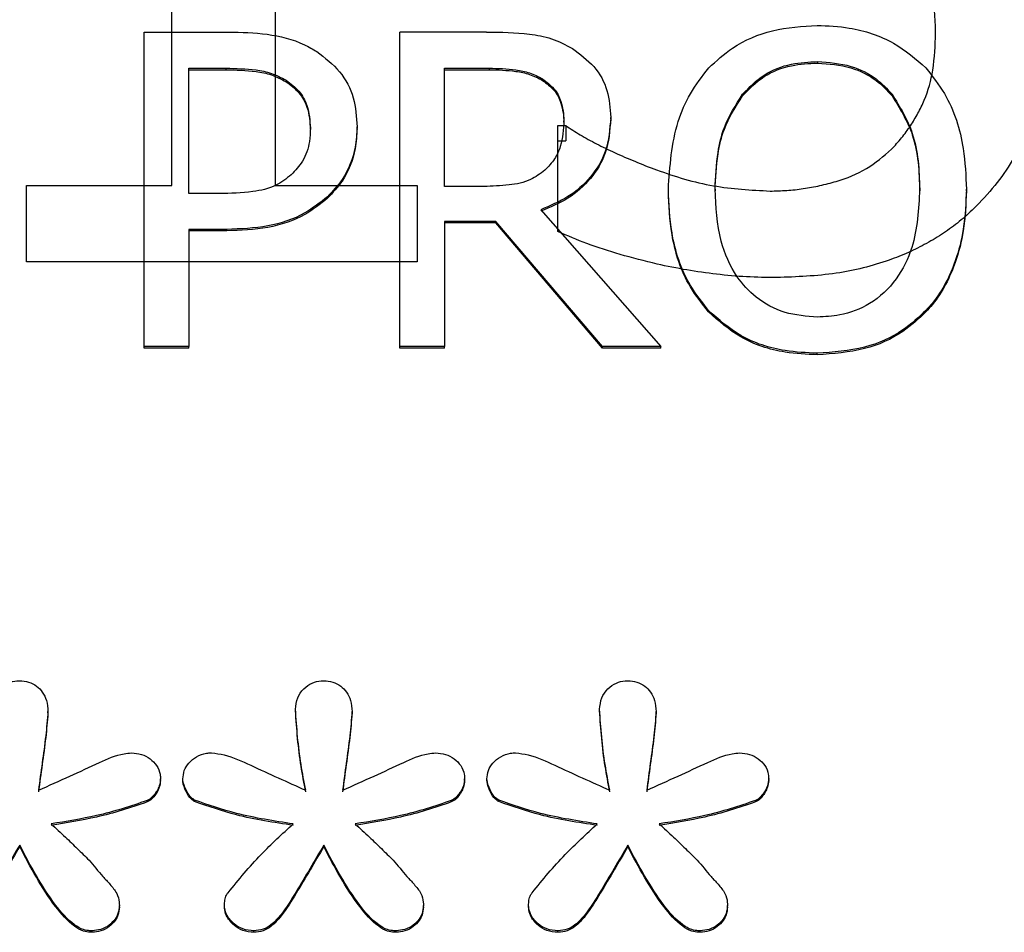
# Model space of a CAD drawing. Header units: inches. Extents: x 0.6 to 16.3, y 0.2 to 11.5.
# Tile 17 of 37: x 4.752 to 4.908, y 7.597 to 7.742. Entities that reach past the tile are written whole.
import ezdxf

# ---------------------------------------------------------------- set-up
doc = ezdxf.new("R2010")
doc.units = ezdxf.units.IN
doc.header["$MEASUREMENT"] = 0

msp = doc.modelspace()

# ---------------------------------------------------------------- linework, layer by layer
at = {"color": 7, "linetype": 'Continuous', "lineweight": 25}
for p, q in [((4.79246, 7.82189), (4.79246, 7.71533)), ((4.77614, 7.71533), (4.77614, 7.79458)), ((4.77174, 7.68985), (4.77174, 7.73964)), ((4.77174, 7.73964), (4.78514, 7.73964)), ((4.81219, 7.68985), (4.81219, 7.73964)), ((4.82593, 7.73964), (4.81219, 7.73964)), ((4.87827, 7.73496), (4.87827, 7.73472)), ((4.77883, 7.73391), (4.7847, 7.73391)), ((4.77883, 7.71406), (4.77883, 7.73391)), ((4.77883, 7.73367), (4.7847, 7.73367)), ((4.7847, 7.73391), (4.7847, 7.73367)), ((4.81928, 7.73391), (4.82632, 7.73391)), ((4.81928, 7.71519), (4.81928, 7.73391)), ((4.81928, 7.73367), (4.82632, 7.73367)), ((4.82632, 7.73391), (4.82632, 7.73367)), ((4.79421, 7.73202), (4.79421, 7.73178)), ((4.83479, 7.73222), (4.83479, 7.73198)), ((4.86643, 7.7298), (4.86643, 7.72956)), ((4.89007, 7.7298), (4.89007, 7.72956)), ((4.83817, 7.72536), (4.83817, 7.7256)), ((4.84556, 7.72589), (4.84556, 7.72613)), ((4.79806, 7.72419), (4.79806, 7.72443)), ((4.80545, 7.72439), (4.80545, 7.72463)), ((4.83721, 7.72482), (4.83844, 7.72482)), ((4.83721, 7.70805), (4.83721, 7.72482)), ((4.83844, 7.72482), (4.83844, 7.72243)), ((4.83721, 7.72243), (4.83844, 7.72243)), ((4.75314, 7.71533), (4.77614, 7.71533)), ((4.75314, 7.70326), (4.75314, 7.71533)), ((4.79246, 7.71533), (4.81494, 7.71533)), ((4.81494, 7.71533), (4.81494, 7.70326)), ((4.8255, 7.71519), (4.81928, 7.71519)), ((4.85468, 7.71451), (4.85468, 7.71475)), ((4.86207, 7.71475), (4.86207, 7.71451)), ((4.89444, 7.71451), (4.89444, 7.71475)), ((4.90183, 7.71451), (4.90183, 7.71475)), ((4.78367, 7.71406), (4.77883, 7.71406)), ((4.80078, 7.71334), (4.80078, 7.71358)), ((4.83449, 7.71152), (4.85347, 7.68985)), ((4.8274, 7.70966), (4.81928, 7.70966)), ((4.81928, 7.70966), (4.81928, 7.68985)), ((4.8274, 7.70942), (4.8274, 7.70966)), ((4.84426, 7.68985), (4.8274, 7.70966)), ((4.78483, 7.70841), (4.77883, 7.70841)), ((4.77883, 7.70841), (4.77883, 7.68985)), ((4.78483, 7.70817), (4.77883, 7.70817)), ((4.78483, 7.70817), (4.78483, 7.70841)), ((4.8274, 7.70942), (4.81928, 7.70942)), ((4.84426, 7.68961), (4.8274, 7.70942)), ((4.81494, 7.70326), (4.75314, 7.70326)), ((4.86103, 7.69534), (4.86103, 7.69558)), ((4.89543, 7.69534), (4.89543, 7.69558)), ((4.77883, 7.68985), (4.77174, 7.68985)), ((4.77174, 7.68961), (4.77174, 7.68985)), ((4.77883, 7.68961), (4.77174, 7.68961)), ((4.77883, 7.68961), (4.77883, 7.68985)), ((4.81928, 7.68985), (4.81219, 7.68985)), ((4.81219, 7.68961), (4.81219, 7.68985)), ((4.81928, 7.68961), (4.81219, 7.68961)), ((4.81928, 7.68961), (4.81928, 7.68985)), ((4.84426, 7.68961), (4.84426, 7.68985)), ((4.85347, 7.68985), (4.84426, 7.68985)), ((4.85347, 7.68961), (4.84426, 7.68961)), ((4.85347, 7.68961), (4.85347, 7.68985)), ((4.87823, 7.68856), (4.87823, 7.6888)), ((4.75654, 7.63187), (4.75654, 7.63211)), ((4.7957, 7.63221), (4.7957, 7.63245)), ((4.80464, 7.63187), (4.80464, 7.63211)), ((4.8438, 7.63221), (4.8438, 7.63245)), ((4.85274, 7.63187), (4.85274, 7.63211)), ((4.77435, 7.62121), (4.77435, 7.62144)), ((4.77789, 7.62121), (4.77789, 7.62144)), ((4.82245, 7.62121), (4.82245, 7.62144)), ((4.82599, 7.62121), (4.82599, 7.62144)), ((4.87055, 7.62121), (4.87055, 7.62144)), ((4.77224, 7.61779), (4.77224, 7.61803)), ((4.77975, 7.61785), (4.77975, 7.61808)), ((4.82034, 7.61779), (4.82034, 7.61803)), ((4.82785, 7.61785), (4.82785, 7.61808)), ((4.86844, 7.61779), (4.86844, 7.61803)), ((4.75207, 7.61072), (4.75207, 7.61096)), ((4.80017, 7.61072), (4.80017, 7.61096)), ((4.84827, 7.61072), (4.84827, 7.61096)), ((4.76784, 7.60116), (4.76784, 7.6014)), ((4.78447, 7.60116), (4.78447, 7.6014)), ((4.81594, 7.60116), (4.81594, 7.6014)), ((4.83257, 7.60116), (4.83257, 7.6014)), ((4.86404, 7.60116), (4.86404, 7.6014)), ((4.76324, 7.59716), (4.76324, 7.5974)), ((4.78913, 7.59716), (4.78913, 7.5974)), ((4.81134, 7.59716), (4.81134, 7.5974)), ((4.83722, 7.59716), (4.83722, 7.5974)), ((4.85944, 7.59716), (4.85944, 7.5974))]:
    msp.add_line(p, q, dxfattribs=at)
for points, knots in [([(4.89695, 7.73948), (4.89692, 7.74062), (4.89687, 7.74281), (4.89638, 7.74593), (4.89558, 7.74873), (4.89445, 7.75119), (4.89302, 7.75332), (4.89135, 7.75517), (4.89002, 7.75615), (4.88936, 7.75663)], [0, 0, 0, 0, 0.177461, 0.339704, 0.488732, 0.62712, 0.754607, 0.877902, 1, 1, 1, 1]), ([(4.86107, 7.73395), (4.86228, 7.73506), (4.86514, 7.7377), (4.87115, 7.74024), (4.87586, 7.74054), (4.87823, 7.74069)], [0, 0, 0, 0, 0.264089, 0.628576, 1, 1, 1, 1]), ([(4.87823, 7.74069), (4.87993, 7.74061), (4.88411, 7.74042), (4.89034, 7.73836), (4.89381, 7.73536), (4.89543, 7.73395)], [0, 0, 0, 0, 0.265818, 0.65509, 1, 1, 1, 1]), ([(4.78514, 7.73964), (4.78716, 7.73959), (4.79124, 7.73949), (4.79605, 7.73832), (4.79844, 7.73692), (4.7991, 7.73654)], [0, 0, 0, 0, 0.418669, 0.840635, 1, 1, 1, 1]), ([(4.82593, 7.73964), (4.8282, 7.73961), (4.83164, 7.73956), (4.8363, 7.73872), (4.83842, 7.7376), (4.83951, 7.73702)], [0, 0, 0, 0, 0.483407, 0.735045, 1, 1, 1, 1]), ([(4.88997, 7.72108), (4.89052, 7.72168), (4.89159, 7.72286), (4.89299, 7.72477), (4.89419, 7.72676), (4.89559, 7.72963), (4.89676, 7.7339), (4.89689, 7.73751), (4.89695, 7.73948)], [0, 0, 0, 0, 0.117405, 0.232528, 0.346233, 0.459418, 0.705483, 1, 1, 1, 1]), ([(4.9142, 7.73833), (4.91418, 7.73729), (4.91413, 7.73522), (4.91377, 7.73217), (4.91319, 7.72922), (4.91237, 7.72637), (4.91109, 7.72302), (4.90916, 7.71927), (4.90641, 7.71524), (4.90414, 7.71287), (4.90301, 7.71169)], [0, 0, 0, 0, 0.106935, 0.211114, 0.313112, 0.413538, 0.513033, 0.676291, 0.837723, 1, 1, 1, 1]), ([(4.7991, 7.73654), (4.80037, 7.73555), (4.80292, 7.73358), (4.80515, 7.72927), (4.80535, 7.72618), (4.80545, 7.72463)], [0, 0, 0, 0, 0.332227, 0.665173, 1, 1, 1, 1]), ([(4.83951, 7.73702), (4.84071, 7.73614), (4.84312, 7.73437), (4.84529, 7.73042), (4.84547, 7.72756), (4.84556, 7.72613)], [0, 0, 0, 0, 0.332483, 0.66621, 1, 1, 1, 1]), ([(4.86643, 7.7298), (4.86749, 7.73089), (4.86961, 7.73308), (4.87394, 7.73474), (4.87689, 7.73489), (4.87827, 7.73496)], [0, 0, 0, 0, 0.346115, 0.694283, 1, 1, 1, 1]), ([(4.86643, 7.72956), (4.86749, 7.73065), (4.86961, 7.73284), (4.87394, 7.7345), (4.87689, 7.73465), (4.87827, 7.73472)], [0, 0, 0, 0, 0.346115, 0.694283, 1, 1, 1, 1]), ([(4.87827, 7.73496), (4.88007, 7.73483), (4.88337, 7.73458), (4.88748, 7.73255), (4.88927, 7.73065), (4.89007, 7.7298)], [0, 0, 0, 0, 0.397274, 0.731601, 1, 1, 1, 1]), ([(4.87827, 7.73472), (4.88007, 7.73459), (4.88337, 7.73434), (4.88748, 7.73231), (4.88927, 7.73041), (4.89007, 7.72956)], [0, 0, 0, 0, 0.397274, 0.731601, 1, 1, 1, 1]), ([(4.7847, 7.73391), (4.78629, 7.73388), (4.78871, 7.73382), (4.79196, 7.73319), (4.79345, 7.73241), (4.79421, 7.73202)], [0, 0, 0, 0, 0.483566, 0.736159, 1, 1, 1, 1]), ([(4.7847, 7.73367), (4.78629, 7.73364), (4.78871, 7.73358), (4.79196, 7.73295), (4.79345, 7.73217), (4.79421, 7.73178)], [0, 0, 0, 0, 0.4835656, 0.7361587, 1, 1, 1, 1]), ([(4.82632, 7.73391), (4.82774, 7.73388), (4.82989, 7.73383), (4.83279, 7.73325), (4.83412, 7.73257), (4.83479, 7.73222)], [0, 0, 0, 0, 0.483708, 0.736482, 1, 1, 1, 1]), ([(4.82632, 7.73367), (4.82774, 7.73364), (4.82989, 7.73359), (4.83279, 7.73301), (4.83412, 7.73233), (4.83479, 7.73198)], [0, 0, 0, 0, 0.483708, 0.736482, 1, 1, 1, 1]), ([(4.85468, 7.71475), (4.85492, 7.71838), (4.85526, 7.72361), (4.85802, 7.73002), (4.86004, 7.73263), (4.86107, 7.73395)], [0, 0, 0, 0, 0.529171, 0.760302, 1, 1, 1, 1]), ([(4.89543, 7.73395), (4.89646, 7.73263), (4.89941, 7.72884), (4.90151, 7.72208), (4.90174, 7.7169), (4.90183, 7.71475)], [0, 0, 0, 0, 0.2390331, 0.6848463, 1, 1, 1, 1]), ([(4.79421, 7.73202), (4.79493, 7.73148), (4.79638, 7.73039), (4.79782, 7.7277), (4.79797, 7.72563), (4.79806, 7.72443)], [0, 0, 0, 0, 0.294213, 0.588988, 1, 1, 1, 1]), ([(4.79421, 7.73178), (4.79493, 7.73124), (4.79638, 7.73015), (4.79782, 7.72746), (4.79797, 7.7254), (4.79806, 7.72419)], [0, 0, 0, 0, 0.294213, 0.588988, 1, 1, 1, 1]), ([(4.83479, 7.73222), (4.83543, 7.73174), (4.8367, 7.73078), (4.83795, 7.72842), (4.83809, 7.72663), (4.83817, 7.7256)], [0, 0, 0, 0, 0.298018, 0.596766, 1, 1, 1, 1]), ([(4.83479, 7.73198), (4.83543, 7.7315), (4.8367, 7.73054), (4.83795, 7.72818), (4.83809, 7.72639), (4.83817, 7.72536)], [0, 0, 0, 0, 0.298018, 0.596766, 1, 1, 1, 1]), ([(4.86207, 7.71475), (4.86215, 7.7167), (4.86229, 7.72), (4.86351, 7.72521), (4.86534, 7.72809), (4.86643, 7.7298)], [0, 0, 0, 0, 0.36983, 0.625383, 1, 1, 1, 1]), ([(4.89007, 7.7298), (4.8913, 7.72779), (4.89331, 7.72448), (4.89429, 7.71923), (4.89439, 7.71625), (4.89444, 7.71475)], [0, 0, 0, 0, 0.434799, 0.714382, 1, 1, 1, 1]), ([(4.86207, 7.71451), (4.86215, 7.71646), (4.86229, 7.71976), (4.86351, 7.72497), (4.86534, 7.72785), (4.86643, 7.72956)], [0, 0, 0, 0, 0.36983, 0.625383, 1, 1, 1, 1]), ([(4.89007, 7.72956), (4.8913, 7.72755), (4.89331, 7.72424), (4.89429, 7.71899), (4.89439, 7.71601), (4.89444, 7.71451)], [0, 0, 0, 0, 0.434799, 0.714382, 1, 1, 1, 1]), ([(4.84556, 7.72613), (4.84542, 7.7243), (4.84516, 7.72092), (4.84255, 7.71657), (4.83895, 7.71338), (4.83597, 7.71214), (4.83449, 7.71152)], [0, 0, 0, 0, 0.284906, 0.524908, 0.763987, 1, 1, 1, 1]), ([(4.84556, 7.72589), (4.84542, 7.72406), (4.84516, 7.72068), (4.84255, 7.71633), (4.83895, 7.71314), (4.83597, 7.7119), (4.83449, 7.71128)], [0, 0, 0, 0, 0.2849063, 0.5249079, 0.7639874, 1, 1, 1, 1]), ([(4.83817, 7.7256), (4.83808, 7.72422), (4.83795, 7.72213), (4.83676, 7.71945), (4.83569, 7.71834), (4.83514, 7.71777)], [0, 0, 0, 0, 0.481916, 0.732223, 1, 1, 1, 1]), ([(4.79806, 7.72443), (4.79803, 7.72373), (4.79796, 7.72192), (4.79709, 7.71925), (4.79567, 7.71773), (4.79503, 7.71705)], [0, 0, 0, 0, 0.261236, 0.66725, 1, 1, 1, 1]), ([(4.80545, 7.72463), (4.80538, 7.72355), (4.80521, 7.72066), (4.80368, 7.71671), (4.80159, 7.71445), (4.80078, 7.71358)], [0, 0, 0, 0, 0.266723, 0.716133, 1, 1, 1, 1]), ([(4.80545, 7.72439), (4.80538, 7.72332), (4.80521, 7.72042), (4.80368, 7.71647), (4.80159, 7.71421), (4.80078, 7.71334)], [0, 0, 0, 0, 0.266723, 0.716133, 1, 1, 1, 1]), ([(4.83844, 7.72482), (4.8392, 7.72433), (4.84078, 7.7233), (4.84337, 7.72189), (4.84625, 7.72049), (4.84943, 7.71913), (4.85453, 7.71712), (4.86163, 7.71497), (4.86777, 7.71463), (4.87078, 7.71447)], [0, 0, 0, 0, 0.079737, 0.166239, 0.25979, 0.360612, 0.468884, 0.739975, 1, 1, 1, 1]), ([(4.87078, 7.71447), (4.87166, 7.71449), (4.87341, 7.71453), (4.87604, 7.71483), (4.87866, 7.71531), (4.88207, 7.71617), (4.88616, 7.71778), (4.88871, 7.71999), (4.88997, 7.72108)], [0, 0, 0, 0, 0.125248, 0.250896, 0.377667, 0.506261, 0.755293, 1, 1, 1, 1]), ([(4.83514, 7.71777), (4.83442, 7.71722), (4.83277, 7.71597), (4.82931, 7.71532), (4.82682, 7.71524), (4.8255, 7.71519)], [0, 0, 0, 0, 0.269382, 0.612222, 1, 1, 1, 1]), ([(4.79503, 7.71705), (4.79426, 7.71643), (4.79249, 7.71504), (4.78844, 7.71418), (4.78542, 7.7141), (4.78367, 7.71406)], [0, 0, 0, 0, 0.249264, 0.564905, 1, 1, 1, 1]), ([(4.86103, 7.69558), (4.86002, 7.69687), (4.85714, 7.70051), (4.85502, 7.70723), (4.85478, 7.71245), (4.85468, 7.71475)], [0, 0, 0, 0, 0.233288, 0.66155, 1, 1, 1, 1]), ([(4.86103, 7.69534), (4.86002, 7.69663), (4.85714, 7.70027), (4.85502, 7.70699), (4.85478, 7.71221), (4.85468, 7.71451)], [0, 0, 0, 0, 0.233288, 0.66155, 1, 1, 1, 1]), ([(4.87827, 7.69453), (4.87653, 7.69466), (4.87303, 7.69491), (4.86856, 7.69736), (4.86498, 7.70127), (4.86244, 7.70717), (4.8622, 7.71198), (4.86207, 7.71475)], [0, 0, 0, 0, 0.170944, 0.343111, 0.49388, 0.708299, 1, 1, 1, 1]), ([(4.89444, 7.71475), (4.89427, 7.71162), (4.894, 7.70666), (4.89098, 7.70036), (4.88694, 7.69651), (4.88233, 7.69473), (4.87945, 7.69459), (4.87827, 7.69453)], [0, 0, 0, 0, 0.327834, 0.521288, 0.71629, 0.883753, 1, 1, 1, 1]), ([(4.90183, 7.71475), (4.90174, 7.71263), (4.90159, 7.7088), (4.90002, 7.70263), (4.89783, 7.69826), (4.89577, 7.69596), (4.89543, 7.69558)], [0, 0, 0, 0, 0.309505, 0.560936, 0.927066, 1, 1, 1, 1]), ([(4.90183, 7.71451), (4.90174, 7.71239), (4.90159, 7.70856), (4.90002, 7.70239), (4.89783, 7.69803), (4.89577, 7.69573), (4.89543, 7.69534)], [0, 0, 0, 0, 0.3095053, 0.5609355, 0.927066, 1, 1, 1, 1]), ([(4.80078, 7.71358), (4.79962, 7.71266), (4.79687, 7.71048), (4.79127, 7.70863), (4.78701, 7.70849), (4.78483, 7.70841)], [0, 0, 0, 0, 0.262955, 0.622882, 1, 1, 1, 1]), ([(4.80078, 7.71334), (4.79962, 7.71242), (4.79687, 7.71024), (4.79127, 7.70839), (4.78701, 7.70825), (4.78483, 7.70817)], [0, 0, 0, 0, 0.262955, 0.622882, 1, 1, 1, 1]), ([(4.90301, 7.71169), (4.90225, 7.711), (4.90074, 7.70961), (4.89822, 7.70777), (4.89553, 7.70614), (4.89266, 7.70471), (4.88799, 7.70286), (4.88102, 7.70111), (4.87497, 7.70089), (4.87181, 7.70077)], [0, 0, 0, 0, 0.092978, 0.185771, 0.279137, 0.373823, 0.470543, 0.723467, 1, 1, 1, 1]), ([(4.87181, 7.70077), (4.87022, 7.70079), (4.86704, 7.70084), (4.8623, 7.70127), (4.85758, 7.70193), (4.85248, 7.70297), (4.8472, 7.70435), (4.84193, 7.70601), (4.83873, 7.70739), (4.83721, 7.70805)], [0, 0, 0, 0, 0.133332, 0.26639, 0.399665, 0.533645, 0.70455, 0.859729, 1, 1, 1, 1]), ([(4.87823, 7.6888), (4.87653, 7.68888), (4.87235, 7.68907), (4.86608, 7.6911), (4.86264, 7.69415), (4.86103, 7.69558)], [0, 0, 0, 0, 0.265205, 0.65497, 1, 1, 1, 1]), ([(4.89543, 7.69558), (4.89426, 7.69449), (4.89151, 7.69193), (4.88553, 7.6893), (4.88076, 7.68897), (4.87823, 7.6888)], [0, 0, 0, 0, 0.257077, 0.605802, 1, 1, 1, 1]), ([(4.87823, 7.68856), (4.87653, 7.68864), (4.87235, 7.68883), (4.86608, 7.69087), (4.86264, 7.69391), (4.86103, 7.69534)], [0, 0, 0, 0, 0.265205, 0.65497, 1, 1, 1, 1]), ([(4.89543, 7.69534), (4.89426, 7.69425), (4.89151, 7.69169), (4.88553, 7.68906), (4.88076, 7.68874), (4.87823, 7.68856)], [0, 0, 0, 0, 0.2570774, 0.6058024, 1, 1, 1, 1]), ([(4.7476, 7.63245), (4.74767, 7.63308), (4.74779, 7.63426), (4.74882, 7.63571), (4.75013, 7.63667), (4.75131, 7.63696), (4.75193, 7.63697), (4.75207, 7.63697)], [0, 0, 0, 0, 0.271807, 0.514058, 0.744023, 0.940774, 1, 1, 1, 1]), ([(4.75207, 7.63697), (4.75255, 7.63694), (4.75352, 7.63686), (4.75477, 7.63618), (4.75575, 7.63517), (4.75643, 7.63378), (4.7565, 7.6327), (4.75654, 7.63211)], [0, 0, 0, 0, 0.186727, 0.374343, 0.549017, 0.751938, 1, 1, 1, 1]), ([(4.7957, 7.63245), (4.79577, 7.63308), (4.79589, 7.63426), (4.79692, 7.63571), (4.79823, 7.63667), (4.79941, 7.63696), (4.80003, 7.63697), (4.80017, 7.63697)], [0, 0, 0, 0, 0.271807, 0.514058, 0.744023, 0.940774, 1, 1, 1, 1]), ([(4.80017, 7.63697), (4.80065, 7.63694), (4.80162, 7.63686), (4.80287, 7.63618), (4.80385, 7.63517), (4.80453, 7.63378), (4.8046, 7.6327), (4.80464, 7.63211)], [0, 0, 0, 0, 0.186727, 0.374343, 0.549017, 0.751938, 1, 1, 1, 1]), ([(4.8438, 7.63245), (4.84387, 7.63308), (4.84399, 7.63426), (4.84502, 7.63571), (4.84633, 7.63667), (4.8475, 7.63696), (4.84813, 7.63697), (4.84827, 7.63697)], [0, 0, 0, 0, 0.271807, 0.514058, 0.744023, 0.940774, 1, 1, 1, 1]), ([(4.84827, 7.63697), (4.84875, 7.63694), (4.84972, 7.63686), (4.85097, 7.63618), (4.85195, 7.63517), (4.85263, 7.63378), (4.8527, 7.6327), (4.85274, 7.63211)], [0, 0, 0, 0, 0.186727, 0.374343, 0.549017, 0.751938, 1, 1, 1, 1]), ([(4.75654, 7.63211), (4.75644, 7.63082), (4.75621, 7.62809), (4.75562, 7.62395), (4.75524, 7.62108), (4.75505, 7.61965)], [0, 0, 0, 0, 0.30923, 0.654607, 1, 1, 1, 1]), ([(4.75654, 7.63187), (4.75644, 7.63058), (4.75621, 7.62785), (4.75562, 7.62371), (4.75524, 7.62084), (4.75505, 7.61941)], [0, 0, 0, 0, 0.30923, 0.654607, 1, 1, 1, 1]), ([(4.79732, 7.61965), (4.79706, 7.621), (4.79652, 7.62379), (4.796, 7.62806), (4.7958, 7.63099), (4.7957, 7.63245)], [0, 0, 0, 0, 0.318539, 0.658914, 1, 1, 1, 1]), ([(4.79732, 7.61941), (4.79706, 7.62076), (4.79652, 7.62355), (4.796, 7.62782), (4.7958, 7.63075), (4.7957, 7.63221)], [0, 0, 0, 0, 0.318539, 0.658914, 1, 1, 1, 1]), ([(4.80464, 7.63211), (4.80454, 7.63082), (4.80431, 7.62809), (4.80372, 7.62395), (4.80334, 7.62108), (4.80315, 7.61965)], [0, 0, 0, 0, 0.30923, 0.654607, 1, 1, 1, 1]), ([(4.80464, 7.63187), (4.80454, 7.63058), (4.80431, 7.62785), (4.80372, 7.62371), (4.80334, 7.62084), (4.80315, 7.61941)], [0, 0, 0, 0, 0.30923, 0.654607, 1, 1, 1, 1]), ([(4.84542, 7.61965), (4.84516, 7.621), (4.84462, 7.62379), (4.84409, 7.62806), (4.8439, 7.63099), (4.8438, 7.63245)], [0, 0, 0, 0, 0.318539, 0.658914, 1, 1, 1, 1]), ([(4.84542, 7.61941), (4.84516, 7.62076), (4.84462, 7.62355), (4.84409, 7.62782), (4.8439, 7.63075), (4.8438, 7.63221)], [0, 0, 0, 0, 0.318539, 0.658914, 1, 1, 1, 1]), ([(4.85274, 7.63211), (4.85264, 7.63082), (4.85241, 7.62809), (4.85182, 7.62395), (4.85144, 7.62108), (4.85125, 7.61965)], [0, 0, 0, 0, 0.30923, 0.654607, 1, 1, 1, 1]), ([(4.85274, 7.63187), (4.85264, 7.63058), (4.85241, 7.62785), (4.85182, 7.62371), (4.85144, 7.62084), (4.85125, 7.61941)], [0, 0, 0, 0, 0.30923, 0.654607, 1, 1, 1, 1]), ([(4.75505, 7.61965), (4.75671, 7.62039), (4.75995, 7.62183), (4.76436, 7.62389), (4.76759, 7.62536), (4.76937, 7.62552), (4.76976, 7.62556)], [0, 0, 0, 0, 0.342904, 0.668758, 0.926008, 1, 1, 1, 1]), ([(4.76976, 7.62556), (4.77029, 7.62552), (4.77135, 7.62543), (4.77274, 7.62467), (4.77382, 7.62359), (4.77431, 7.62242), (4.77434, 7.62169), (4.77435, 7.62144)], [0, 0, 0, 0, 0.223546, 0.447736, 0.666173, 0.889996, 1, 1, 1, 1]), ([(4.77789, 7.62144), (4.77793, 7.62189), (4.77801, 7.62278), (4.7788, 7.62404), (4.78001, 7.62502), (4.78133, 7.62551), (4.78215, 7.62555), (4.78242, 7.62556)], [0, 0, 0, 0, 0.20353, 0.407885, 0.647226, 0.885316, 1, 1, 1, 1]), ([(4.78242, 7.62556), (4.78309, 7.62547), (4.78527, 7.62518), (4.79016, 7.62285), (4.79442, 7.62094), (4.79732, 7.61965)], [0, 0, 0, 0, 0.124093, 0.404933, 1, 1, 1, 1]), ([(4.80315, 7.61965), (4.80481, 7.62039), (4.80805, 7.62183), (4.81246, 7.62389), (4.81569, 7.62536), (4.81746, 7.62552), (4.81786, 7.62556)], [0, 0, 0, 0, 0.342904, 0.668758, 0.926008, 1, 1, 1, 1]), ([(4.81786, 7.62556), (4.81839, 7.62552), (4.81945, 7.62543), (4.82084, 7.62467), (4.82192, 7.62359), (4.82241, 7.62242), (4.82244, 7.62169), (4.82245, 7.62144)], [0, 0, 0, 0, 0.223546, 0.447736, 0.666173, 0.889996, 1, 1, 1, 1]), ([(4.82599, 7.62144), (4.82603, 7.62189), (4.82611, 7.62278), (4.8269, 7.62404), (4.82811, 7.62502), (4.82943, 7.62551), (4.83025, 7.62555), (4.83052, 7.62556)], [0, 0, 0, 0, 0.20353, 0.407885, 0.647226, 0.885316, 1, 1, 1, 1]), ([(4.83052, 7.62556), (4.83119, 7.62547), (4.83337, 7.62518), (4.83826, 7.62285), (4.84252, 7.62094), (4.84542, 7.61965)], [0, 0, 0, 0, 0.124093, 0.404933, 1, 1, 1, 1]), ([(4.85125, 7.61965), (4.85291, 7.62039), (4.85615, 7.62183), (4.86056, 7.62389), (4.86379, 7.62536), (4.86556, 7.62552), (4.86596, 7.62556)], [0, 0, 0, 0, 0.342904, 0.668758, 0.926008, 1, 1, 1, 1]), ([(4.86596, 7.62556), (4.86649, 7.62552), (4.86755, 7.62543), (4.86894, 7.62467), (4.87002, 7.62359), (4.87051, 7.62242), (4.87054, 7.62169), (4.87055, 7.62144)], [0, 0, 0, 0, 0.223546, 0.447736, 0.666173, 0.889996, 1, 1, 1, 1]), ([(4.77435, 7.62144), (4.77431, 7.62108), (4.77419, 7.62014), (4.77351, 7.61907), (4.7728, 7.6183), (4.77239, 7.6181), (4.77224, 7.61803)], [0, 0, 0, 0, 0.269353, 0.685116, 0.88843, 1, 1, 1, 1]), ([(4.77435, 7.62121), (4.77431, 7.62084), (4.77419, 7.6199), (4.77351, 7.61883), (4.7728, 7.61806), (4.77239, 7.61786), (4.77224, 7.61779)], [0, 0, 0, 0, 0.269353, 0.685116, 0.88843, 1, 1, 1, 1]), ([(4.77975, 7.61808), (4.77958, 7.6182), (4.77898, 7.6186), (4.77834, 7.61972), (4.77791, 7.62077), (4.77789, 7.62138), (4.77789, 7.62144)], [0, 0, 0, 0, 0.151625, 0.530973, 0.949184, 1, 1, 1, 1]), ([(4.77975, 7.61785), (4.77958, 7.61796), (4.77898, 7.61836), (4.77834, 7.61949), (4.77791, 7.62053), (4.77789, 7.62114), (4.77789, 7.62121)], [0, 0, 0, 0, 0.151625, 0.530973, 0.949184, 1, 1, 1, 1]), ([(4.82245, 7.62144), (4.82241, 7.62108), (4.82229, 7.62014), (4.82161, 7.61907), (4.8209, 7.6183), (4.82049, 7.6181), (4.82034, 7.61803)], [0, 0, 0, 0, 0.269353, 0.685116, 0.88843, 1, 1, 1, 1]), ([(4.82245, 7.62121), (4.82241, 7.62084), (4.82229, 7.6199), (4.82161, 7.61883), (4.8209, 7.61806), (4.82049, 7.61786), (4.82034, 7.61779)], [0, 0, 0, 0, 0.269353, 0.685116, 0.88843, 1, 1, 1, 1]), ([(4.82785, 7.61808), (4.82768, 7.6182), (4.82707, 7.6186), (4.82644, 7.61972), (4.82601, 7.62077), (4.82599, 7.62138), (4.82599, 7.62144)], [0, 0, 0, 0, 0.151625, 0.530973, 0.949184, 1, 1, 1, 1]), ([(4.82785, 7.61785), (4.82768, 7.61796), (4.82707, 7.61836), (4.82644, 7.61949), (4.82601, 7.62053), (4.82599, 7.62114), (4.82599, 7.62121)], [0, 0, 0, 0, 0.151625, 0.530973, 0.949184, 1, 1, 1, 1]), ([(4.87055, 7.62144), (4.87051, 7.62108), (4.87039, 7.62014), (4.86971, 7.61907), (4.869, 7.6183), (4.86859, 7.6181), (4.86844, 7.61803)], [0, 0, 0, 0, 0.269353, 0.685116, 0.88843, 1, 1, 1, 1]), ([(4.87055, 7.62121), (4.87051, 7.62084), (4.87039, 7.6199), (4.86971, 7.61883), (4.869, 7.61806), (4.86859, 7.61786), (4.86844, 7.61779)], [0, 0, 0, 0, 0.269353, 0.685116, 0.88843, 1, 1, 1, 1]), ([(4.77224, 7.61803), (4.77093, 7.61757), (4.7683, 7.61666), (4.76324, 7.61533), (4.75945, 7.61471), (4.75704, 7.61432)], [0, 0, 0, 0, 0.267179, 0.534328, 1, 1, 1, 1]), ([(4.77224, 7.61779), (4.77093, 7.61733), (4.7683, 7.61642), (4.76324, 7.61509), (4.75945, 7.61447), (4.75704, 7.61408)], [0, 0, 0, 0, 0.267179, 0.534328, 1, 1, 1, 1]), ([(4.79533, 7.61432), (4.79382, 7.61455), (4.79081, 7.61501), (4.78554, 7.61606), (4.78193, 7.61732), (4.77975, 7.61808)], [0, 0, 0, 0, 0.28412, 0.568312, 1, 1, 1, 1]), ([(4.79533, 7.61408), (4.79382, 7.61431), (4.79081, 7.61477), (4.78554, 7.61583), (4.78193, 7.61709), (4.77975, 7.61785)], [0, 0, 0, 0, 0.28412, 0.568312, 1, 1, 1, 1]), ([(4.82034, 7.61803), (4.81903, 7.61757), (4.8164, 7.61666), (4.81134, 7.61533), (4.80755, 7.61471), (4.80514, 7.61432)], [0, 0, 0, 0, 0.267179, 0.534328, 1, 1, 1, 1]), ([(4.82034, 7.61779), (4.81903, 7.61733), (4.8164, 7.61642), (4.81134, 7.61509), (4.80755, 7.61447), (4.80514, 7.61408)], [0, 0, 0, 0, 0.267179, 0.5343283, 1, 1, 1, 1]), ([(4.84343, 7.61432), (4.84192, 7.61455), (4.83891, 7.61501), (4.83364, 7.61606), (4.83003, 7.61732), (4.82785, 7.61808)], [0, 0, 0, 0, 0.28412, 0.568312, 1, 1, 1, 1]), ([(4.84343, 7.61408), (4.84192, 7.61431), (4.83891, 7.61477), (4.83364, 7.61583), (4.83003, 7.61709), (4.82785, 7.61785)], [0, 0, 0, 0, 0.28412, 0.568312, 1, 1, 1, 1]), ([(4.86844, 7.61803), (4.86713, 7.61757), (4.8645, 7.61666), (4.85944, 7.61533), (4.85565, 7.61471), (4.85324, 7.61432)], [0, 0, 0, 0, 0.267179, 0.534328, 1, 1, 1, 1]), ([(4.86844, 7.61779), (4.86713, 7.61733), (4.8645, 7.61642), (4.85944, 7.61509), (4.85565, 7.61447), (4.85324, 7.61408)], [0, 0, 0, 0, 0.267179, 0.534328, 1, 1, 1, 1]), ([(4.75704, 7.61432), (4.7578, 7.61362), (4.7592, 7.61234), (4.76118, 7.6104), (4.76243, 7.60919), (4.76306, 7.60858)], [0, 0, 0, 0, 0.369998, 0.684996, 1, 1, 1, 1]), ([(4.78503, 7.60343), (4.78587, 7.60446), (4.78755, 7.60653), (4.7909, 7.61024), (4.79361, 7.61273), (4.79533, 7.61432)], [0, 0, 0, 0, 0.267688, 0.53539, 1, 1, 1, 1]), ([(4.80514, 7.61432), (4.80589, 7.61362), (4.8073, 7.61234), (4.80928, 7.6104), (4.81053, 7.60919), (4.81116, 7.60858)], [0, 0, 0, 0, 0.369998, 0.684996, 1, 1, 1, 1]), ([(4.83313, 7.60343), (4.83397, 7.60446), (4.83565, 7.60653), (4.839, 7.61024), (4.84171, 7.61273), (4.84343, 7.61432)], [0, 0, 0, 0, 0.267688, 0.53539, 1, 1, 1, 1]), ([(4.85324, 7.61432), (4.85399, 7.61362), (4.8554, 7.61234), (4.85738, 7.6104), (4.85863, 7.60919), (4.85926, 7.60858)], [0, 0, 0, 0, 0.369998, 0.684996, 1, 1, 1, 1]), ([(4.75207, 7.61096), (4.75063, 7.6085), (4.74846, 7.6048), (4.74582, 7.60047), (4.74402, 7.59847), (4.74249, 7.59754), (4.74152, 7.59745), (4.74103, 7.5974)], [0, 0, 0, 0, 0.478328, 0.718723, 0.846443, 0.921838, 1, 1, 1, 1]), ([(4.75207, 7.61072), (4.75063, 7.60826), (4.74846, 7.60456), (4.74582, 7.60024), (4.74402, 7.59823), (4.74249, 7.5973), (4.74152, 7.59721), (4.74103, 7.59716)], [0, 0, 0, 0, 0.478328, 0.718723, 0.846443, 0.921838, 1, 1, 1, 1]), ([(4.76324, 7.5974), (4.76288, 7.59744), (4.76197, 7.59755), (4.75991, 7.59883), (4.75618, 7.60318), (4.75379, 7.6077), (4.75207, 7.61096)], [0, 0, 0, 0, 0.057926, 0.144185, 0.382989, 1, 1, 1, 1]), ([(4.76324, 7.59716), (4.76288, 7.5972), (4.76197, 7.59731), (4.75991, 7.59859), (4.75618, 7.60294), (4.75379, 7.60746), (4.75207, 7.61072)], [0, 0, 0, 0, 0.057926, 0.144185, 0.382989, 1, 1, 1, 1]), ([(4.80017, 7.61096), (4.79873, 7.6085), (4.79656, 7.6048), (4.79392, 7.60047), (4.79212, 7.59847), (4.79059, 7.59754), (4.78962, 7.59745), (4.78913, 7.5974)], [0, 0, 0, 0, 0.478328, 0.718723, 0.846443, 0.921838, 1, 1, 1, 1]), ([(4.80017, 7.61072), (4.79873, 7.60826), (4.79656, 7.60456), (4.79392, 7.60024), (4.79212, 7.59823), (4.79059, 7.5973), (4.78962, 7.59721), (4.78913, 7.59716)], [0, 0, 0, 0, 0.4783277, 0.7187231, 0.8464425, 0.9218381, 1, 1, 1, 1]), ([(4.81134, 7.5974), (4.81098, 7.59744), (4.81007, 7.59755), (4.80801, 7.59883), (4.80428, 7.60318), (4.80189, 7.6077), (4.80017, 7.61096)], [0, 0, 0, 0, 0.057926, 0.144185, 0.382989, 1, 1, 1, 1]), ([(4.81134, 7.59716), (4.81098, 7.5972), (4.81007, 7.59731), (4.80801, 7.59859), (4.80428, 7.60294), (4.80189, 7.60746), (4.80017, 7.61072)], [0, 0, 0, 0, 0.057926, 0.144185, 0.382989, 1, 1, 1, 1]), ([(4.84827, 7.61096), (4.84683, 7.6085), (4.84466, 7.6048), (4.84202, 7.60047), (4.84022, 7.59847), (4.83869, 7.59754), (4.83772, 7.59745), (4.83722, 7.5974)], [0, 0, 0, 0, 0.478328, 0.718723, 0.846443, 0.921838, 1, 1, 1, 1]), ([(4.84827, 7.61072), (4.84683, 7.60826), (4.84466, 7.60456), (4.84202, 7.60024), (4.84022, 7.59823), (4.83869, 7.5973), (4.83772, 7.59721), (4.83722, 7.59716)], [0, 0, 0, 0, 0.4783277, 0.7187231, 0.8464425, 0.9218381, 1, 1, 1, 1]), ([(4.85944, 7.5974), (4.85908, 7.59744), (4.85817, 7.59755), (4.85611, 7.59883), (4.85238, 7.60318), (4.84999, 7.6077), (4.84827, 7.61096)], [0, 0, 0, 0, 0.057926, 0.144185, 0.382989, 1, 1, 1, 1]), ([(4.85944, 7.59716), (4.85908, 7.5972), (4.85817, 7.59731), (4.85611, 7.59859), (4.85238, 7.60294), (4.84999, 7.60746), (4.84827, 7.61072)], [0, 0, 0, 0, 0.057926, 0.144185, 0.382989, 1, 1, 1, 1]), ([(4.76306, 7.60858), (4.76377, 7.60772), (4.76484, 7.60642), (4.76638, 7.60474), (4.76747, 7.60346), (4.76782, 7.60223), (4.76783, 7.60157), (4.76784, 7.6014)], [0, 0, 0, 0, 0.3791659, 0.5683398, 0.7718971, 0.9391199, 1, 1, 1, 1]), ([(4.81116, 7.60858), (4.81187, 7.60772), (4.81294, 7.60642), (4.81448, 7.60474), (4.81557, 7.60346), (4.81592, 7.60223), (4.81593, 7.60157), (4.81594, 7.6014)], [0, 0, 0, 0, 0.379166, 0.56834, 0.771897, 0.93912, 1, 1, 1, 1]), ([(4.85926, 7.60858), (4.85997, 7.60772), (4.86104, 7.60642), (4.86258, 7.60474), (4.86367, 7.60346), (4.86401, 7.60223), (4.86403, 7.60157), (4.86404, 7.6014)], [0, 0, 0, 0, 0.379166, 0.56834, 0.771897, 0.93912, 1, 1, 1, 1]), ([(4.78447, 7.6014), (4.78448, 7.60168), (4.7845, 7.60225), (4.7847, 7.60295), (4.78495, 7.60331), (4.78503, 7.60343)], [0, 0, 0, 0, 0.39888, 0.799877, 1, 1, 1, 1]), ([(4.83257, 7.6014), (4.83258, 7.60168), (4.8326, 7.60225), (4.8328, 7.60295), (4.83305, 7.60331), (4.83313, 7.60343)], [0, 0, 0, 0, 0.39888, 0.799877, 1, 1, 1, 1]), ([(4.76784, 7.6014), (4.7678, 7.60096), (4.76772, 7.60009), (4.767, 7.59895), (4.76595, 7.59802), (4.76463, 7.59747), (4.76368, 7.59742), (4.76324, 7.5974)], [0, 0, 0, 0, 0.198437, 0.397311, 0.595096, 0.812023, 1, 1, 1, 1]), ([(4.76784, 7.60116), (4.7678, 7.60072), (4.76772, 7.59985), (4.767, 7.59871), (4.76595, 7.59778), (4.76463, 7.59723), (4.76368, 7.59718), (4.76324, 7.59716)], [0, 0, 0, 0, 0.198437, 0.397311, 0.595096, 0.812023, 1, 1, 1, 1]), ([(4.78913, 7.5974), (4.78852, 7.59745), (4.78737, 7.59755), (4.78588, 7.59849), (4.7849, 7.59964), (4.7845, 7.60071), (4.78448, 7.60124), (4.78447, 7.6014)], [0, 0, 0, 0, 0.258673, 0.491938, 0.752323, 0.929194, 1, 1, 1, 1]), ([(4.78913, 7.59716), (4.78852, 7.59721), (4.78737, 7.59731), (4.78588, 7.59825), (4.7849, 7.59941), (4.7845, 7.60047), (4.78448, 7.60101), (4.78447, 7.60116)], [0, 0, 0, 0, 0.258673, 0.491938, 0.752323, 0.929194, 1, 1, 1, 1]), ([(4.81594, 7.6014), (4.8159, 7.60096), (4.81582, 7.60009), (4.81509, 7.59895), (4.81405, 7.59802), (4.81273, 7.59747), (4.81178, 7.59742), (4.81134, 7.5974)], [0, 0, 0, 0, 0.198437, 0.397311, 0.595096, 0.812023, 1, 1, 1, 1]), ([(4.81594, 7.60116), (4.8159, 7.60072), (4.81582, 7.59985), (4.81509, 7.59871), (4.81405, 7.59778), (4.81273, 7.59723), (4.81178, 7.59718), (4.81134, 7.59716)], [0, 0, 0, 0, 0.198437, 0.397311, 0.595096, 0.812023, 1, 1, 1, 1]), ([(4.83722, 7.5974), (4.83662, 7.59745), (4.83547, 7.59755), (4.83397, 7.59849), (4.833, 7.59964), (4.8326, 7.60071), (4.83258, 7.60124), (4.83257, 7.6014)], [0, 0, 0, 0, 0.258673, 0.491938, 0.752323, 0.929194, 1, 1, 1, 1]), ([(4.83722, 7.59716), (4.83662, 7.59721), (4.83547, 7.59731), (4.83397, 7.59825), (4.833, 7.59941), (4.8326, 7.60047), (4.83258, 7.60101), (4.83257, 7.60116)], [0, 0, 0, 0, 0.258673, 0.491938, 0.752323, 0.929194, 1, 1, 1, 1]), ([(4.86404, 7.6014), (4.864, 7.60096), (4.86391, 7.60009), (4.86319, 7.59895), (4.86215, 7.59802), (4.86083, 7.59747), (4.85988, 7.59742), (4.85944, 7.5974)], [0, 0, 0, 0, 0.198437, 0.397311, 0.595096, 0.812023, 1, 1, 1, 1]), ([(4.86404, 7.60116), (4.864, 7.60072), (4.86391, 7.59985), (4.86319, 7.59871), (4.86215, 7.59778), (4.86083, 7.59723), (4.85988, 7.59718), (4.85944, 7.59716)], [0, 0, 0, 0, 0.198437, 0.397311, 0.595096, 0.812023, 1, 1, 1, 1])]:
    msp.add_open_spline(points, degree=3, knots=knots, dxfattribs=at)

doc.saveas('drawing.dxf')
